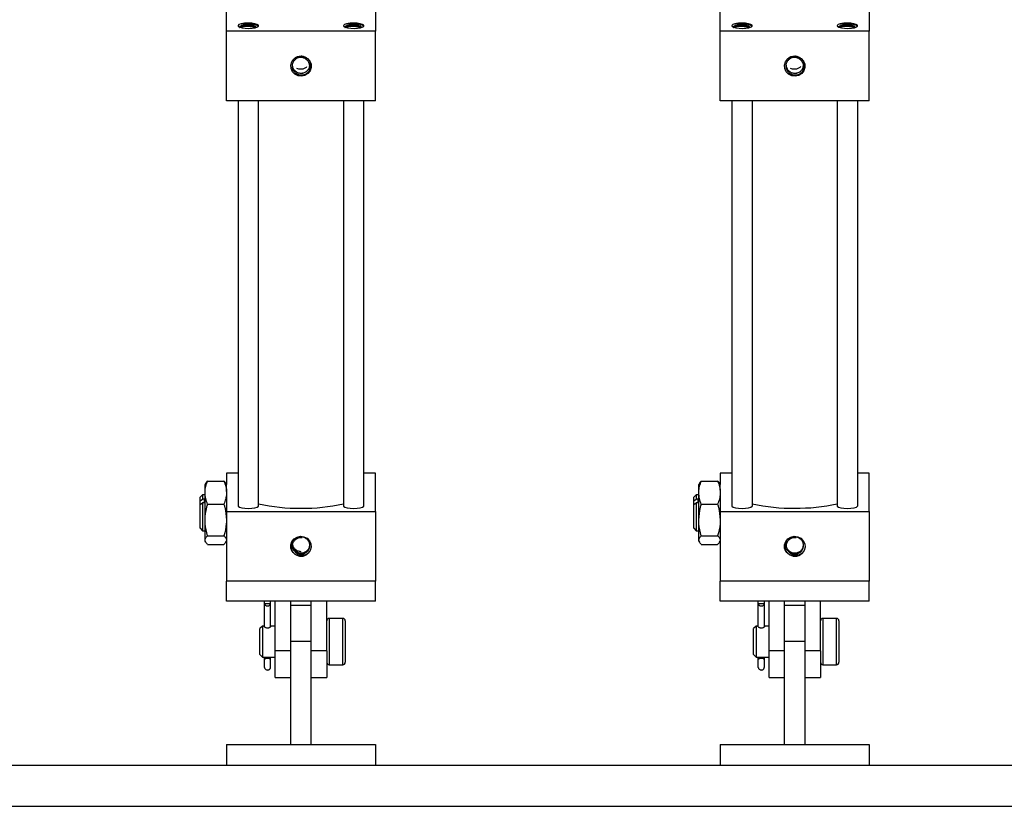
# Model space of a CAD drawing. Header units: inches. Extents: x 0.1 to 43.9, y 0.1 to 33.9.
# Tile 6 of 48: x 7.1 to 10.1, y 7.9 to 10.3. Entities that reach past the tile are written whole.
import ezdxf

# ---------------------------------------------------------------- set-up
doc = ezdxf.new("R2010")
doc.units = ezdxf.units.IN
doc.header["$MEASUREMENT"] = 0

msp = doc.modelspace()

# ---------------------------------------------------------------- linework, layer by layer
at = {"color": 7, "linetype": 'Continuous', "lineweight": 25}
for p, q in [((7.736, 10.2171), (7.736, 10.3333)), ((8.1891, 10.3333), (8.1891, 10.2171)), ((9.236, 10.2171), (9.236, 10.3333)), ((9.6891, 10.3333), (9.6891, 10.2171)), ((7.736, 10.0057), (7.736, 10.2171)), ((8.1891, 10.2171), (7.736, 10.2171)), ((8.1891, 10.0057), (8.1891, 10.2171)), ((9.236, 10.0057), (9.236, 10.2171)), ((9.6891, 10.2171), (9.236, 10.2171)), ((9.6891, 10.0057), (9.6891, 10.2171)), ((8.1891, 10.0057), (7.736, 10.0057)), ((7.7712, 10.0057), (7.7712, 8.7768)), ((7.8337, 8.7768), (7.8337, 10.0057)), ((8.0914, 10.0057), (8.0914, 8.7768)), ((8.1539, 8.7768), (8.1539, 10.0057)), ((9.6891, 10.0057), (9.236, 10.0057)), ((9.2712, 10.0057), (9.2712, 8.7768)), ((9.3337, 8.7768), (9.3337, 10.0057)), ((9.5914, 10.0057), (9.5914, 8.7768)), ((9.6539, 8.7768), (9.6539, 10.0057)), ((7.736, 8.8759), (7.736, 8.8419)), ((7.7712, 8.8759), (7.736, 8.8759)), ((8.1891, 8.8759), (8.1539, 8.8759)), ((8.1891, 8.7597), (8.1891, 8.8759)), ((9.236, 8.8759), (9.236, 8.8419)), ((9.2712, 8.8759), (9.236, 8.8759)), ((9.6891, 8.8759), (9.6539, 8.8759)), ((9.6891, 8.7597), (9.6891, 8.8759)), ((7.6728, 8.845), (7.671, 8.8419)), ((7.671, 8.8168), (7.671, 8.8419)), ((7.6787, 8.8519), (7.7283, 8.8519)), ((7.736, 8.8419), (7.7342, 8.8451)), ((7.736, 8.8285), (7.736, 8.8419)), ((7.736, 8.8285), (7.736, 8.7597)), ((9.1728, 8.845), (9.171, 8.8419)), ((9.171, 8.8168), (9.171, 8.8419)), ((9.1787, 8.8519), (9.2283, 8.8519)), ((9.236, 8.8419), (9.2342, 8.8451)), ((9.236, 8.8285), (9.236, 8.8419)), ((9.236, 8.8285), (9.236, 8.7597)), ((7.6635, 8.8106), (7.656, 8.8031)), ((7.656, 8.7921), (7.656, 8.8031)), ((7.656, 8.7921), (7.6635, 8.797)), ((7.671, 8.8106), (7.6635, 8.8106)), ((7.6635, 8.8106), (7.6635, 8.797)), ((7.6685, 8.797), (7.6635, 8.797)), ((7.6685, 8.797), (7.6685, 8.7857)), ((7.671, 8.7338), (7.671, 8.8168)), ((9.1635, 8.8106), (9.156, 8.8031)), ((9.156, 8.7921), (9.156, 8.8031)), ((9.156, 8.7921), (9.1635, 8.797)), ((9.171, 8.8106), (9.1635, 8.8106)), ((9.1635, 8.8106), (9.1635, 8.797)), ((9.1685, 8.797), (9.1635, 8.797)), ((9.1685, 8.797), (9.1685, 8.7857)), ((9.171, 8.7338), (9.171, 8.8168)), ((7.656, 8.7807), (7.656, 8.7921)), ((7.656, 8.7807), (7.6635, 8.7857)), ((7.656, 8.7086), (7.656, 8.7807)), ((7.6685, 8.7857), (7.6635, 8.7857)), ((7.6635, 8.7857), (7.6635, 8.7011)), ((7.6787, 8.7818), (7.7283, 8.7818)), ((9.156, 8.7807), (9.156, 8.7921)), ((9.156, 8.7807), (9.1635, 8.7857)), ((9.156, 8.7086), (9.156, 8.7807)), ((9.1685, 8.7857), (9.1635, 8.7857)), ((9.1635, 8.7857), (9.1635, 8.7011)), ((9.1787, 8.7818), (9.2283, 8.7818)), ((7.736, 8.7597), (7.736, 8.5483)), ((7.736, 8.7597), (8.1891, 8.7597)), ((8.1891, 8.7597), (8.1891, 8.5483)), ((9.236, 8.7597), (9.236, 8.5483)), ((9.236, 8.7597), (9.6891, 8.7597)), ((9.6891, 8.7597), (9.6891, 8.5483)), ((7.656, 8.7086), (7.6635, 8.7011)), ((7.671, 8.6729), (7.671, 8.7338)), ((9.156, 8.7086), (9.1635, 8.7011)), ((9.171, 8.6729), (9.171, 8.7338)), ((7.6635, 8.7011), (7.671, 8.7011)), ((7.6787, 8.6858), (7.7283, 8.6858)), ((9.1635, 8.7011), (9.171, 8.7011)), ((9.1787, 8.6858), (9.2283, 8.6858)), ((7.671, 8.6699), (7.671, 8.6729)), ((7.671, 8.6699), (7.6728, 8.6667)), ((7.6787, 8.6599), (7.7283, 8.6599)), ((7.7342, 8.6667), (7.736, 8.6699)), ((9.171, 8.6699), (9.171, 8.6729)), ((9.171, 8.6699), (9.1728, 8.6667)), ((9.1787, 8.6599), (9.2283, 8.6599)), ((9.2342, 8.6667), (9.236, 8.6699)), ((7.736, 8.4879), (7.736, 8.5483)), ((8.1891, 8.5483), (7.736, 8.5483)), ((8.1891, 8.4879), (8.1891, 8.5483)), ((9.6891, 8.5483), (9.236, 8.5483)), ((9.236, 8.4879), (9.236, 8.5483)), ((9.6891, 8.4879), (9.6891, 8.5483)), ((8.1891, 8.4879), (7.736, 8.4879)), ((7.8517, 8.4789), (7.8517, 8.4879)), ((7.8703, 8.4789), (7.8517, 8.4789)), ((7.8517, 8.4097), (7.8517, 8.4789)), ((7.8703, 8.4789), (7.8703, 8.4879)), ((7.8703, 8.4097), (7.8703, 8.4789)), ((7.8844, 8.3367), (7.8844, 8.4879)), ((7.9313, 8.3505), (7.9313, 8.4879)), ((7.9938, 8.4741), (7.9313, 8.4741)), ((7.9938, 8.3505), (7.9938, 8.4879)), ((8.0407, 8.3367), (8.0407, 8.4879)), ((9.6891, 8.4879), (9.236, 8.4879)), ((9.3517, 8.4789), (9.3517, 8.4879)), ((9.3517, 8.4097), (9.3517, 8.4789)), ((9.3703, 8.4789), (9.3517, 8.4789)), ((9.3703, 8.4789), (9.3703, 8.4879)), ((9.3703, 8.4097), (9.3703, 8.4789)), ((9.3844, 8.3367), (9.3844, 8.4879)), ((9.4313, 8.3505), (9.4313, 8.4879)), ((9.4938, 8.4741), (9.4313, 8.4741)), ((9.4938, 8.3505), (9.4938, 8.4879)), ((9.5407, 8.3367), (9.5407, 8.4879)), ((7.8451, 8.4116), (7.8376, 8.4041)), ((7.8517, 8.4116), (7.8451, 8.4116)), ((7.8451, 8.4116), (7.8451, 8.3527)), ((7.8517, 8.4097), (7.8516, 8.4101)), ((7.8844, 8.4116), (7.8703, 8.4116)), ((7.8703, 8.4101), (7.8703, 8.4097)), ((8.0894, 8.4351), (8.0482, 8.4351)), ((8.0969, 8.4276), (8.0969, 8.3019)), ((9.3451, 8.4116), (9.3376, 8.4041)), ((9.3517, 8.4116), (9.3451, 8.4116)), ((9.3451, 8.4116), (9.3451, 8.3527)), ((9.3517, 8.4097), (9.3516, 8.4101)), ((9.3844, 8.4116), (9.3703, 8.4116)), ((9.3703, 8.4101), (9.3703, 8.4097)), ((9.5894, 8.4351), (9.5482, 8.4351)), ((9.5969, 8.4276), (9.5969, 8.3019)), ((7.8376, 8.3547), (7.8376, 8.4041)), ((9.3376, 8.3547), (9.3376, 8.4041)), ((7.8376, 8.3254), (7.8376, 8.3547)), ((7.8451, 8.3527), (7.8451, 8.3179)), ((7.9938, 8.3648), (7.9313, 8.3648)), ((7.9313, 8.0523), (7.9313, 8.3505)), ((7.9938, 8.0523), (7.9938, 8.3505)), ((9.3376, 8.3254), (9.3376, 8.3547)), ((9.3451, 8.3527), (9.3451, 8.3179)), ((9.4938, 8.3648), (9.4313, 8.3648)), ((9.4313, 8.0523), (9.4313, 8.3505)), ((9.4938, 8.0523), (9.4938, 8.3505)), ((7.8376, 8.3254), (7.8451, 8.3179)), ((7.8451, 8.3179), (7.8844, 8.3179)), ((7.8517, 8.3104), (7.8517, 8.3179)), ((7.8703, 8.3104), (7.8703, 8.3179)), ((7.9313, 8.3367), (7.8844, 8.3367)), ((7.8844, 8.2554), (7.8844, 8.3367)), ((8.0407, 8.3367), (7.9938, 8.3367)), ((8.0407, 8.3367), (8.0407, 8.2554)), ((9.3376, 8.3254), (9.3451, 8.3179)), ((9.3451, 8.3179), (9.3844, 8.3179)), ((9.3517, 8.3104), (9.3517, 8.3179)), ((9.3703, 8.3104), (9.3703, 8.3179)), ((9.4313, 8.3367), (9.3844, 8.3367)), ((9.3844, 8.2554), (9.3844, 8.3367)), ((9.5407, 8.3367), (9.4938, 8.3367)), ((9.5407, 8.3367), (9.5407, 8.2554)), ((8.0482, 8.2944), (8.0894, 8.2944)), ((9.5482, 8.2944), (9.5894, 8.2944)), ((7.8844, 8.2554), (7.9313, 8.2554)), ((7.9938, 8.2554), (8.0407, 8.2554)), ((9.3844, 8.2554), (9.4313, 8.2554)), ((9.4938, 8.2554), (9.5407, 8.2554)), ((7.736, 8.0523), (7.736, 7.9898)), ((7.736, 8.0523), (8.1891, 8.0523)), ((8.1891, 8.0523), (8.1891, 7.9898)), ((9.236, 8.0523), (9.236, 7.9898)), ((9.236, 8.0523), (9.6891, 8.0523)), ((9.6891, 8.0523), (9.6891, 7.9898)), ((5.7124, 7.9898), (11.7124, 7.9898)), ((5.7124, 7.8648), (11.7124, 7.8648))]:
    msp.add_line(p, q, dxfattribs=at)
at = {"color": 8, "linetype": 'Continuous', "lineweight": 25}
for p, q in [((8.0482, 8.4351), (8.0482, 8.3467)), ((8.0894, 8.2944), (8.0894, 8.4351)), ((9.5482, 8.4351), (9.5482, 8.3467)), ((9.5894, 8.2944), (9.5894, 8.4351)), ((8.0482, 8.3467), (8.0482, 8.2944)), ((9.5482, 8.3467), (9.5482, 8.2944))]:
    msp.add_line(p, q, dxfattribs=at)
at = {"color": 7, "linetype": 'Continuous', "lineweight": 25, "flags": 128}
for points in [[(7.7803, 10.2398), (7.7742, 10.2376), (7.7713, 10.2349), (7.7721, 10.2322), (7.7765, 10.2297), (7.7838, 10.2277), (7.7934, 10.2265), (7.804, 10.2261), (7.8144, 10.2267), (7.8234, 10.2282), (7.83, 10.2304), (7.8334, 10.233), (7.8331, 10.2357), (7.8292, 10.2383), (7.8223, 10.2403), (7.813, 10.2417), (7.8024, 10.2422)], [(8.1006, 10.2398), (8.0944, 10.2376), (8.0916, 10.2349), (8.0924, 10.2322), (8.0967, 10.2297), (8.1041, 10.2277), (8.1136, 10.2265), (8.1242, 10.2261), (8.1347, 10.2267), (8.1437, 10.2282), (8.1503, 10.2304), (8.1536, 10.233), (8.1533, 10.2357), (8.1495, 10.2383), (8.1425, 10.2403), (8.1332, 10.2417), (8.1227, 10.2422)], [(9.2803, 10.2398), (9.2742, 10.2376), (9.2713, 10.2349), (9.2721, 10.2322), (9.2765, 10.2297), (9.2838, 10.2277), (9.2934, 10.2265), (9.304, 10.2261), (9.3144, 10.2267), (9.3234, 10.2282), (9.33, 10.2304), (9.3334, 10.233), (9.3331, 10.2357), (9.3292, 10.2383), (9.3223, 10.2403), (9.313, 10.2417), (9.3024, 10.2422)], [(9.6006, 10.2398), (9.5944, 10.2376), (9.5916, 10.2349), (9.5924, 10.2322), (9.5967, 10.2297), (9.6041, 10.2277), (9.6136, 10.2265), (9.6242, 10.2261), (9.6347, 10.2267), (9.6437, 10.2282), (9.6503, 10.2304), (9.6536, 10.233), (9.6533, 10.2357), (9.6495, 10.2383), (9.6425, 10.2403), (9.6332, 10.2417), (9.6227, 10.2422)], [(7.9626, 10.1416), (7.9731, 10.1398), (7.9824, 10.1347), (7.9894, 10.1269), (7.9932, 10.1173), (7.9935, 10.107), (7.9901, 10.0972), (7.9836, 10.089), (7.9745, 10.0835), (7.9641, 10.0812), (7.9535, 10.0825), (7.944, 10.0871), (7.9366, 10.0946), (7.9323, 10.1041), (7.9315, 10.1144), (7.9343, 10.1243), (7.9405, 10.1328)], [(9.4626, 10.1416), (9.4731, 10.1398), (9.4824, 10.1347), (9.4894, 10.1269), (9.4932, 10.1173), (9.4935, 10.107), (9.4901, 10.0972), (9.4836, 10.089), (9.4745, 10.0835), (9.4641, 10.0812), (9.4535, 10.0825), (9.444, 10.0871), (9.4366, 10.0946), (9.4323, 10.1041), (9.4315, 10.1144), (9.4343, 10.1243), (9.4405, 10.1328)], [(7.7712, 8.7768), (7.7717, 8.7754), (7.7754, 8.7728), (7.7824, 8.7706), (7.7918, 8.7692), (7.8024, 8.7688)], [(7.8024, 8.7688), (7.8131, 8.7692), (7.8225, 8.7706), (7.8295, 8.7728), (7.8332, 8.7754), (7.8337, 8.7768)], [(8.0914, 8.7768), (8.0919, 8.7754), (8.0956, 8.7728), (8.1026, 8.7706), (8.112, 8.7692), (8.1227, 8.7688)], [(8.1227, 8.7688), (8.1334, 8.7692), (8.1428, 8.7706), (8.1498, 8.7728), (8.1535, 8.7754), (8.1539, 8.7768)], [(9.2712, 8.7768), (9.2717, 8.7754), (9.2754, 8.7728), (9.2824, 8.7706), (9.2918, 8.7692), (9.3024, 8.7688)], [(9.3024, 8.7688), (9.3131, 8.7692), (9.3225, 8.7706), (9.3295, 8.7728), (9.3332, 8.7754), (9.3337, 8.7768)], [(9.5914, 8.7768), (9.5919, 8.7754), (9.5956, 8.7728), (9.6026, 8.7706), (9.612, 8.7692), (9.6227, 8.7688)], [(9.6227, 8.7688), (9.6334, 8.7692), (9.6428, 8.7706), (9.6498, 8.7728), (9.6535, 8.7754), (9.6539, 8.7768)], [(7.9626, 8.6238), (7.952, 8.6256), (7.9427, 8.6307), (7.9358, 8.6385), (7.9319, 8.6481), (7.9317, 8.6584), (7.935, 8.6682), (7.9416, 8.6764), (7.9506, 8.6819), (7.961, 8.6842), (7.9716, 8.6829), (7.9812, 8.6783), (7.9886, 8.6708), (7.9929, 8.6613), (7.9937, 8.651), (7.9908, 8.6411), (7.9847, 8.6327)], [(9.4626, 8.6238), (9.452, 8.6256), (9.4427, 8.6307), (9.4358, 8.6385), (9.4319, 8.6481), (9.4317, 8.6584), (9.435, 8.6682), (9.4416, 8.6764), (9.4506, 8.6819), (9.461, 8.6842), (9.4716, 8.6829), (9.4812, 8.6783), (9.4886, 8.6708), (9.4929, 8.6613), (9.4937, 8.651), (9.4908, 8.6411), (9.4847, 8.6327)], [(7.8517, 8.4789), (7.8527, 8.4767), (7.8548, 8.4748), (7.8577, 8.4736), (7.861, 8.4732), (7.8643, 8.4736), (7.8672, 8.4748), (7.8693, 8.4767), (7.8703, 8.4789)], [(9.3517, 8.4789), (9.3527, 8.4767), (9.3548, 8.4748), (9.3577, 8.4736), (9.361, 8.4732), (9.3643, 8.4736), (9.3672, 8.4748), (9.3693, 8.4767), (9.3703, 8.4789)]]:
    msp.add_lwpolyline(points, dxfattribs=at)
at = {"color": 7, "linetype": 'Continuous', "lineweight": 25}
for centre, radius, start, end in [((7.8012, 10.1488), 0.0934, 89.2294, 102.8975), ((8.1214, 10.1488), 0.0934, 89.2294, 102.8975), ((9.3012, 10.1488), 0.0934, 89.2293, 102.8975), ((9.6214, 10.1488), 0.0934, 89.2293, 102.8975), ((7.9625, 10.1098), 0.0318, 89.8391, 133.7997), ((9.4625, 10.1098), 0.0318, 89.8388, 133.7997), ((7.9547, 9.3307), 0.5611, 257.5405, 270.7995), ((7.9704, 9.3307), 0.5611, 269.2005, 282.4594), ((9.4547, 9.3307), 0.5611, 257.5406, 270.7995), ((9.4704, 9.3307), 0.561, 269.2004, 282.4595), ((7.9627, 8.6556), 0.0318, 269.8389, 313.7996), ((9.4627, 8.6556), 0.0318, 269.839, 313.8), ((8.0482, 8.4276), 0.0075, 90, 180), ((8.0894, 8.4276), 0.0075, 0, 90), ((9.5482, 8.4276), 0.0075, 90, 180), ((9.5894, 8.4276), 0.0075, 0, 90), ((7.861, 8.2991), 0.0146, 50.5079, 129.4921), ((8.0482, 8.3019), 0.0075, 180, 270), ((8.0894, 8.3019), 0.0075, 270, 0), ((9.361, 8.2991), 0.0146, 50.5074, 129.4926), ((9.5482, 8.3019), 0.0075, 180, 270), ((9.5894, 8.3019), 0.0075, 270, 0)]:
    msp.add_arc(centre, radius, start, end, dxfattribs=at)
at = {"color": 8, "linetype": 'Continuous', "lineweight": 25}
for centre in [(7.861, 8.3449), (9.361, 8.3449)]:
    msp.add_arc(centre, 0.028, 255.391, 284.609, dxfattribs=at)
at = {"color": 7, "linetype": 'Continuous', "lineweight": 25}
for points, knots in [([(7.8064, 10.235), (7.8041, 10.2351), (7.7988, 10.2355), (7.7907, 10.2352), (7.7834, 10.2342), (7.778, 10.2327), (7.7754, 10.2308), (7.7749, 10.2292), (7.7762, 10.2285), (7.7764, 10.2284)], [0, 0, 0, 0, 0.137024, 0.300566, 0.466757, 0.632902, 0.803628, 0.974287, 1, 1, 1, 1]), ([(7.7758, 10.2298), (7.7772, 10.2303), (7.7806, 10.2315), (7.7903, 10.2326), (7.8025, 10.2327), (7.8145, 10.2314), (7.8226, 10.23), (7.825, 10.2288), (7.8252, 10.2287)], [0, 0, 0, 0, 0.14085, 0.350477, 0.5601, 0.769726, 0.979351, 1, 1, 1, 1]), ([(7.776, 10.231), (7.7773, 10.2314), (7.7807, 10.2326), (7.7903, 10.2336), (7.8025, 10.2338), (7.8145, 10.2325), (7.8231, 10.2309), (7.8258, 10.2295), (7.8264, 10.2293)], [0, 0, 0, 0, 0.129541, 0.3333588, 0.5371736, 0.7409904, 0.9448079, 1, 1, 1, 1]), ([(7.7803, 10.2398), (7.7836, 10.2403), (7.79, 10.2412), (7.8025, 10.2413), (7.8148, 10.2401), (7.8249, 10.2378), (7.8311, 10.2353), (7.8319, 10.2337), (7.8322, 10.2332)], [0, 0, 0, 0, 0.186719, 0.373436, 0.560155, 0.746874, 0.933597, 1, 1, 1, 1]), ([(7.7803, 10.2398), (7.7832, 10.2399), (7.7888, 10.2402), (7.799, 10.2395), (7.8089, 10.238), (7.8176, 10.2355), (7.8212, 10.2334), (7.823, 10.2324)], [0, 0, 0, 0, 0.2046355, 0.4092676, 0.6141459, 0.8071252, 1, 1, 1, 1]), ([(7.8309, 10.2305), (7.831, 10.2306), (7.8325, 10.2315), (7.8326, 10.2335), (7.8307, 10.2363), (7.8252, 10.2389), (7.8172, 10.2408), (7.8091, 10.2419), (7.8041, 10.2421), (7.8024, 10.2422)], [0, 0, 0, 0, 0.007636, 0.185222, 0.363704, 0.54556, 0.727312, 0.912911, 1, 1, 1, 1]), ([(7.8064, 10.235), (7.8091, 10.2347), (7.8143, 10.234), (7.8211, 10.2322), (7.8256, 10.2305), (7.8262, 10.2292), (7.8263, 10.229)], [0, 0, 0, 0, 0.288254, 0.5729, 0.930641, 1, 1, 1, 1]), ([(7.823, 10.2324), (7.8226, 10.2325), (7.8213, 10.233), (7.8187, 10.2336), (7.8151, 10.2342), (7.811, 10.2347), (7.808, 10.2349), (7.8064, 10.235)], [0, 0, 0, 0, 0.1119028, 0.3236072, 0.5353028, 0.7637664, 1, 1, 1, 1]), ([(7.823, 10.2324), (7.8245, 10.2316), (7.8267, 10.2305), (7.8271, 10.2293), (7.8273, 10.2289)], [0, 0, 0, 0, 0.672172, 1, 1, 1, 1]), ([(8.1267, 10.235), (8.1243, 10.2351), (8.1191, 10.2355), (8.111, 10.2352), (8.1037, 10.2342), (8.0982, 10.2327), (8.0956, 10.2308), (8.0952, 10.2292), (8.0964, 10.2285), (8.0966, 10.2284)], [0, 0, 0, 0, 0.137024, 0.300566, 0.466757, 0.632902, 0.803628, 0.974287, 1, 1, 1, 1]), ([(8.096, 10.2298), (8.0974, 10.2303), (8.1008, 10.2315), (8.1105, 10.2326), (8.1227, 10.2327), (8.1347, 10.2314), (8.1428, 10.23), (8.1452, 10.2288), (8.1455, 10.2287)], [0, 0, 0, 0, 0.14085, 0.350477, 0.5601, 0.769726, 0.979351, 1, 1, 1, 1]), ([(8.0963, 10.231), (8.0976, 10.2314), (8.101, 10.2326), (8.1105, 10.2336), (8.1227, 10.2338), (8.1348, 10.2325), (8.1433, 10.2309), (8.146, 10.2295), (8.1466, 10.2293)], [0, 0, 0, 0, 0.129541, 0.3333588, 0.5371736, 0.7409904, 0.9448079, 1, 1, 1, 1]), ([(8.1006, 10.2398), (8.1038, 10.2403), (8.1103, 10.2412), (8.1227, 10.2413), (8.135, 10.2401), (8.1452, 10.2378), (8.1514, 10.2353), (8.1522, 10.2337), (8.1524, 10.2332)], [0, 0, 0, 0, 0.186719, 0.373436, 0.560155, 0.746874, 0.933597, 1, 1, 1, 1]), ([(8.1006, 10.2398), (8.1034, 10.2399), (8.1091, 10.2402), (8.1193, 10.2395), (8.1291, 10.238), (8.1378, 10.2355), (8.1415, 10.2334), (8.1433, 10.2324)], [0, 0, 0, 0, 0.2046355, 0.4092676, 0.6141459, 0.8071252, 1, 1, 1, 1]), ([(8.1512, 10.2305), (8.1512, 10.2306), (8.1528, 10.2315), (8.1528, 10.2335), (8.1509, 10.2363), (8.1455, 10.2389), (8.1375, 10.2408), (8.1294, 10.2419), (8.1243, 10.2421), (8.1227, 10.2422)], [0, 0, 0, 0, 0.007636, 0.185222, 0.363704, 0.54556, 0.727312, 0.912911, 1, 1, 1, 1]), ([(8.1267, 10.235), (8.1293, 10.2347), (8.1345, 10.234), (8.1414, 10.2322), (8.1458, 10.2305), (8.1465, 10.2292), (8.1466, 10.229)], [0, 0, 0, 0, 0.288254, 0.5729, 0.930641, 1, 1, 1, 1]), ([(8.1433, 10.2324), (8.1428, 10.2325), (8.1415, 10.233), (8.139, 10.2336), (8.1354, 10.2342), (8.1313, 10.2347), (8.1282, 10.2349), (8.1267, 10.235)], [0, 0, 0, 0, 0.1119028, 0.3236072, 0.5353028, 0.7637664, 1, 1, 1, 1]), ([(8.1433, 10.2324), (8.1448, 10.2316), (8.147, 10.2305), (8.1474, 10.2293), (8.1475, 10.2289)], [0, 0, 0, 0, 0.669472, 1, 1, 1, 1]), ([(9.3064, 10.235), (9.3041, 10.2351), (9.2988, 10.2355), (9.2907, 10.2352), (9.2834, 10.2342), (9.278, 10.2327), (9.2754, 10.2308), (9.2749, 10.2292), (9.2762, 10.2285), (9.2764, 10.2284)], [0, 0, 0, 0, 0.137021, 0.300564, 0.466757, 0.632904, 0.803627, 0.974287, 1, 1, 1, 1]), ([(9.276, 10.231), (9.2773, 10.2314), (9.2807, 10.2326), (9.2903, 10.2336), (9.3025, 10.2338), (9.3145, 10.2325), (9.3231, 10.2309), (9.3258, 10.2295), (9.3264, 10.2293)], [0, 0, 0, 0, 0.1295401, 0.3333564, 0.5371766, 0.7409916, 0.9448078, 1, 1, 1, 1]), ([(9.2764, 10.23), (9.2776, 10.2304), (9.2809, 10.2316), (9.2903, 10.2326), (9.3025, 10.2327), (9.3145, 10.2314), (9.3226, 10.23), (9.325, 10.2288), (9.3252, 10.2287)], [0, 0, 0, 0, 0.124276, 0.337945, 0.551618, 0.765286, 0.978952, 1, 1, 1, 1]), ([(9.2803, 10.2398), (9.2836, 10.2403), (9.29, 10.2412), (9.3025, 10.2413), (9.3148, 10.2401), (9.3249, 10.2378), (9.3311, 10.2353), (9.3319, 10.2337), (9.3322, 10.2332)], [0, 0, 0, 0, 0.186717, 0.373439, 0.560155, 0.746873, 0.933596, 1, 1, 1, 1]), ([(9.2803, 10.2398), (9.2832, 10.2399), (9.2888, 10.2402), (9.299, 10.2395), (9.3089, 10.238), (9.3176, 10.2355), (9.3212, 10.2334), (9.323, 10.2324)], [0, 0, 0, 0, 0.204639, 0.409268, 0.614144, 0.807127, 1, 1, 1, 1]), ([(9.3309, 10.2305), (9.331, 10.2306), (9.3325, 10.2315), (9.3326, 10.2335), (9.3307, 10.2363), (9.3252, 10.2389), (9.3172, 10.2408), (9.3091, 10.2419), (9.3041, 10.2421), (9.3024, 10.2422)], [0, 0, 0, 0, 0.007636, 0.185222, 0.363705, 0.545561, 0.727314, 0.912914, 1, 1, 1, 1]), ([(9.3064, 10.235), (9.3091, 10.2347), (9.3143, 10.234), (9.3211, 10.2322), (9.3256, 10.2305), (9.3262, 10.2292), (9.3263, 10.229)], [0, 0, 0, 0, 0.288254, 0.572905, 0.930642, 1, 1, 1, 1]), ([(9.323, 10.2324), (9.3226, 10.2325), (9.3213, 10.233), (9.3187, 10.2336), (9.3151, 10.2342), (9.311, 10.2347), (9.308, 10.2349), (9.3064, 10.235)], [0, 0, 0, 0, 0.111894, 0.32361, 0.535301, 0.763772, 1, 1, 1, 1]), ([(9.323, 10.2324), (9.3245, 10.2316), (9.3267, 10.2305), (9.3271, 10.2293), (9.3273, 10.2289)], [0, 0, 0, 0, 0.669473, 1, 1, 1, 1]), ([(9.6267, 10.235), (9.6243, 10.2351), (9.6191, 10.2355), (9.611, 10.2352), (9.6037, 10.2342), (9.5982, 10.2327), (9.5956, 10.2308), (9.5952, 10.2292), (9.5964, 10.2285), (9.5966, 10.2284)], [0, 0, 0, 0, 0.137021, 0.300564, 0.466757, 0.632904, 0.803627, 0.974287, 1, 1, 1, 1]), ([(9.596, 10.2298), (9.5974, 10.2303), (9.6008, 10.2315), (9.6105, 10.2326), (9.6227, 10.2327), (9.6347, 10.2314), (9.6428, 10.23), (9.6452, 10.2288), (9.6455, 10.2287)], [0, 0, 0, 0, 0.1408491, 0.3504741, 0.5601032, 0.7697278, 0.9793508, 1, 1, 1, 1]), ([(9.5963, 10.231), (9.5976, 10.2314), (9.601, 10.2326), (9.6105, 10.2336), (9.6227, 10.2338), (9.6348, 10.2325), (9.6433, 10.2309), (9.646, 10.2295), (9.6466, 10.2293)], [0, 0, 0, 0, 0.1295401, 0.3333564, 0.5371766, 0.7409916, 0.9448078, 1, 1, 1, 1]), ([(9.6006, 10.2398), (9.6038, 10.2403), (9.6103, 10.2412), (9.6227, 10.2413), (9.635, 10.2401), (9.6452, 10.2378), (9.6514, 10.2353), (9.6522, 10.2337), (9.6524, 10.2332)], [0, 0, 0, 0, 0.186717, 0.373439, 0.560155, 0.746873, 0.933596, 1, 1, 1, 1]), ([(9.6006, 10.2398), (9.6034, 10.2399), (9.6091, 10.2402), (9.6193, 10.2395), (9.6291, 10.238), (9.6378, 10.2355), (9.6415, 10.2334), (9.6433, 10.2324)], [0, 0, 0, 0, 0.204639, 0.409268, 0.614144, 0.807127, 1, 1, 1, 1]), ([(9.6512, 10.2305), (9.6512, 10.2306), (9.6528, 10.2315), (9.6528, 10.2335), (9.6509, 10.2363), (9.6455, 10.2389), (9.6375, 10.2408), (9.6294, 10.2419), (9.6243, 10.2421), (9.6227, 10.2422)], [0, 0, 0, 0, 0.007636, 0.185222, 0.363705, 0.545561, 0.727314, 0.912914, 1, 1, 1, 1]), ([(9.6267, 10.235), (9.6293, 10.2347), (9.6345, 10.234), (9.6414, 10.2322), (9.6458, 10.2305), (9.6465, 10.2292), (9.6466, 10.229)], [0, 0, 0, 0, 0.288254, 0.572905, 0.930642, 1, 1, 1, 1]), ([(9.6433, 10.2324), (9.6428, 10.2325), (9.6415, 10.233), (9.639, 10.2336), (9.6354, 10.2342), (9.6313, 10.2347), (9.6282, 10.2349), (9.6267, 10.235)], [0, 0, 0, 0, 0.111894, 0.32361, 0.535301, 0.763772, 1, 1, 1, 1]), ([(9.6433, 10.2324), (9.6448, 10.2316), (9.647, 10.2305), (9.6474, 10.2293), (9.6475, 10.2289)], [0, 0, 0, 0, 0.669473, 1, 1, 1, 1]), ([(7.9666, 10.1372), (7.9642, 10.1374), (7.9589, 10.1379), (7.9509, 10.1357), (7.9435, 10.1309), (7.9381, 10.1239), (7.9353, 10.1155), (7.9355, 10.1066), (7.9387, 10.0981), (7.9447, 10.0911), (7.9527, 10.0862), (7.9621, 10.0842), (7.9717, 10.0852), (7.9804, 10.0892), (7.9874, 10.0959), (7.9918, 10.1045), (7.9929, 10.1141), (7.9907, 10.1236), (7.9854, 10.132), (7.9773, 10.1383), (7.9692, 10.1412), (7.9642, 10.1415), (7.9626, 10.1416)], [0, 0, 0, 0, 0.039495, 0.086632, 0.134535, 0.182422, 0.23163, 0.28082, 0.330864, 0.381372, 0.432241, 0.484059, 0.535842, 0.588893, 0.642003, 0.695871, 0.750296, 0.804996, 0.860727, 0.91643, 0.97331, 1, 1, 1, 1]), ([(9.4666, 10.1372), (9.4642, 10.1374), (9.4589, 10.1379), (9.4509, 10.1357), (9.4435, 10.1309), (9.4381, 10.1239), (9.4353, 10.1155), (9.4355, 10.1066), (9.4387, 10.0981), (9.4447, 10.0911), (9.4527, 10.0862), (9.4621, 10.0842), (9.4717, 10.0852), (9.4804, 10.0892), (9.4874, 10.0959), (9.4918, 10.1045), (9.4929, 10.1141), (9.4907, 10.1236), (9.4854, 10.132), (9.4773, 10.1383), (9.4692, 10.1412), (9.4642, 10.1415), (9.4626, 10.1416)], [0, 0, 0, 0, 0.039494, 0.086631, 0.134535, 0.182422, 0.23163, 0.28082, 0.330864, 0.381372, 0.432241, 0.484059, 0.535842, 0.588893, 0.642003, 0.695871, 0.750296, 0.804996, 0.860727, 0.916431, 0.973311, 1, 1, 1, 1]), ([(7.9832, 10.1273), (7.9845, 10.1251), (7.9873, 10.1208), (7.9885, 10.1124), (7.9867, 10.1036), (7.981, 10.0955), (7.9726, 10.0902), (7.9626, 10.0884), (7.9526, 10.0905), (7.944, 10.0961), (7.9387, 10.1044), (7.9365, 10.1111), (7.9371, 10.1143), (7.9371, 10.1143)], [0, 0, 0, 0, 0.08386, 0.16668, 0.270757, 0.374841, 0.478919, 0.583001, 0.687082, 0.791161, 0.895244, 0.999324, 1, 1, 1, 1]), ([(7.988, 10.1135), (7.988, 10.1134), (7.9887, 10.1103), (7.9864, 10.1038), (7.9811, 10.0958), (7.9725, 10.0905), (7.9626, 10.0887), (7.9526, 10.0908), (7.944, 10.0964), (7.9387, 10.1047), (7.9365, 10.1114), (7.9371, 10.1145), (7.9371, 10.1145)], [0, 0, 0, 0, 0.000758, 0.125655, 0.25056, 0.375459, 0.500361, 0.625261, 0.750165, 0.875064, 0.999969, 1, 1, 1, 1]), ([(7.9405, 10.1328), (7.9433, 10.1347), (7.9489, 10.1384), (7.9592, 10.1403), (7.969, 10.139), (7.9777, 10.1346), (7.9813, 10.1297), (7.9832, 10.1273)], [0, 0, 0, 0, 0.204636, 0.409268, 0.614149, 0.807125, 1, 1, 1, 1]), ([(7.9832, 10.1273), (7.9827, 10.1279), (7.9814, 10.1295), (7.9788, 10.132), (7.9752, 10.1343), (7.9711, 10.1362), (7.9681, 10.1369), (7.9666, 10.1372)], [0, 0, 0, 0, 0.111902, 0.323599, 0.535313, 0.76376, 1, 1, 1, 1]), ([(9.4832, 10.1273), (9.4845, 10.1251), (9.4873, 10.1208), (9.4885, 10.1124), (9.4867, 10.1036), (9.481, 10.0955), (9.4726, 10.0902), (9.4626, 10.0884), (9.4526, 10.0905), (9.444, 10.0961), (9.4387, 10.1044), (9.4365, 10.1111), (9.4371, 10.1143), (9.4371, 10.1143)], [0, 0, 0, 0, 0.083861, 0.16668, 0.270757, 0.37484, 0.47892, 0.583, 0.687083, 0.79116, 0.895245, 0.999324, 1, 1, 1, 1]), ([(9.488, 10.1135), (9.488, 10.1134), (9.4887, 10.1103), (9.4864, 10.1038), (9.4811, 10.0958), (9.4725, 10.0905), (9.4626, 10.0887), (9.4526, 10.0908), (9.4441, 10.0964), (9.4386, 10.1047), (9.4367, 10.1114), (9.4371, 10.1145), (9.4371, 10.1145)], [0, 0, 0, 0, 0.000758, 0.125655, 0.250559, 0.375459, 0.500359, 0.625262, 0.750163, 0.875064, 0.999969, 1, 1, 1, 1]), ([(9.4405, 10.1328), (9.4433, 10.1347), (9.4489, 10.1384), (9.4592, 10.1403), (9.469, 10.139), (9.4777, 10.1346), (9.4813, 10.1297), (9.4832, 10.1273)], [0, 0, 0, 0, 0.204639, 0.409269, 0.614147, 0.807126, 1, 1, 1, 1]), ([(9.4832, 10.1273), (9.4827, 10.1279), (9.4814, 10.1295), (9.4788, 10.132), (9.4752, 10.1343), (9.4711, 10.1362), (9.4681, 10.1369), (9.4666, 10.1372)], [0, 0, 0, 0, 0.111893, 0.323602, 0.535311, 0.763766, 1, 1, 1, 1]), ([(7.9485, 10.1057), (7.9505, 10.1047), (7.955, 10.1026), (7.9599, 10.1028), (7.9626, 10.1028)], [0, 0, 0, 0, 0.461444, 1, 1, 1, 1]), ([(7.9626, 10.1028), (7.9633, 10.1028), (7.9655, 10.1029), (7.969, 10.1035), (7.9731, 10.1049), (7.9771, 10.107), (7.9794, 10.109), (7.9806, 10.11)], [0, 0, 0, 0, 0.111912, 0.323616, 0.535317, 0.763767, 1, 1, 1, 1]), ([(9.4485, 10.1057), (9.4505, 10.1047), (9.455, 10.1026), (9.4599, 10.1028), (9.4626, 10.1028)], [0, 0, 0, 0, 0.461444, 1, 1, 1, 1]), ([(9.4626, 10.1028), (9.4633, 10.1028), (9.4655, 10.1029), (9.469, 10.1035), (9.4731, 10.1049), (9.4771, 10.107), (9.4794, 10.109), (9.4806, 10.11)], [0, 0, 0, 0, 0.111897, 0.32361, 0.535311, 0.763761, 1, 1, 1, 1]), ([(7.671, 8.8168), (7.671, 8.8177), (7.6711, 8.8239), (7.6728, 8.8358), (7.6767, 8.8465), (7.6787, 8.8519)], [0, 0, 0, 0, 0.070086, 0.530785, 1, 1, 1, 1]), ([(7.6787, 8.8519), (7.6763, 8.8498), (7.6737, 8.8475), (7.673, 8.8451), (7.6729, 8.845)], [0, 0, 0, 0, 0.923887, 1, 1, 1, 1]), ([(7.7283, 8.8519), (7.7305, 8.8462), (7.7348, 8.8347), (7.7356, 8.8228), (7.736, 8.8168)], [0, 0, 0, 0, 0.495458, 1, 1, 1, 1]), ([(7.734, 8.845), (7.7339, 8.8453), (7.7331, 8.8476), (7.7306, 8.8499), (7.7283, 8.8519)], [0, 0, 0, 0, 0.124651, 1, 1, 1, 1]), ([(9.171, 8.8168), (9.171, 8.8177), (9.1711, 8.8239), (9.1728, 8.8358), (9.1767, 8.8465), (9.1787, 8.8519)], [0, 0, 0, 0, 0.070086, 0.530785, 1, 1, 1, 1]), ([(9.1787, 8.8519), (9.1763, 8.8498), (9.1737, 8.8475), (9.173, 8.8451), (9.1729, 8.845)], [0, 0, 0, 0, 0.923887, 1, 1, 1, 1]), ([(9.2283, 8.8519), (9.2305, 8.8462), (9.2348, 8.8347), (9.2356, 8.8228), (9.236, 8.8168)], [0, 0, 0, 0, 0.495458, 1, 1, 1, 1]), ([(9.234, 8.845), (9.2339, 8.8453), (9.2331, 8.8476), (9.2306, 8.8499), (9.2283, 8.8519)], [0, 0, 0, 0, 0.124652, 1, 1, 1, 1]), ([(7.6787, 8.7818), (7.6765, 8.7875), (7.6722, 8.799), (7.6714, 8.8108), (7.671, 8.8168)], [0, 0, 0, 0, 0.49545, 1, 1, 1, 1]), ([(7.736, 8.8168), (7.736, 8.816), (7.7359, 8.8097), (7.7343, 8.7979), (7.7303, 8.7872), (7.7283, 8.7818)], [0, 0, 0, 0, 0.070101, 0.530793, 1, 1, 1, 1]), ([(9.1787, 8.7818), (9.1765, 8.7875), (9.1722, 8.799), (9.1714, 8.8108), (9.171, 8.8168)], [0, 0, 0, 0, 0.49545, 1, 1, 1, 1]), ([(9.236, 8.8168), (9.236, 8.816), (9.2359, 8.8097), (9.2342, 8.7979), (9.2303, 8.7872), (9.2283, 8.7818)], [0, 0, 0, 0, 0.0701014, 0.5307928, 1, 1, 1, 1]), ([(7.671, 8.7338), (7.672, 8.7468), (7.6732, 8.763), (7.6778, 8.7786), (7.6787, 8.7818)], [0, 0, 0, 0, 0.7975025, 1, 1, 1, 1]), ([(7.7283, 8.7818), (7.7292, 8.7786), (7.7338, 8.763), (7.735, 8.7468), (7.736, 8.7338)], [0, 0, 0, 0, 0.202498, 1, 1, 1, 1]), ([(9.171, 8.7338), (9.172, 8.7468), (9.1732, 8.763), (9.1778, 8.7786), (9.1787, 8.7818)], [0, 0, 0, 0, 0.797502, 1, 1, 1, 1]), ([(9.2283, 8.7818), (9.2292, 8.7786), (9.2338, 8.763), (9.235, 8.7468), (9.236, 8.7338)], [0, 0, 0, 0, 0.202497, 1, 1, 1, 1]), ([(7.6787, 8.6858), (7.6755, 8.6981), (7.6714, 8.7139), (7.6711, 8.7302), (7.671, 8.7338)], [0, 0, 0, 0, 0.7748316, 1, 1, 1, 1]), ([(7.736, 8.7338), (7.7359, 8.7302), (7.7356, 8.7139), (7.7315, 8.6981), (7.7283, 8.6858)], [0, 0, 0, 0, 0.225169, 1, 1, 1, 1]), ([(9.1787, 8.6858), (9.1755, 8.6981), (9.1714, 8.7139), (9.1711, 8.7302), (9.171, 8.7338)], [0, 0, 0, 0, 0.774831, 1, 1, 1, 1]), ([(9.236, 8.7338), (9.2359, 8.7302), (9.2356, 8.7139), (9.2315, 8.6981), (9.2283, 8.6858)], [0, 0, 0, 0, 0.225168, 1, 1, 1, 1]), ([(7.671, 8.6729), (7.671, 8.6732), (7.6711, 8.6755), (7.6728, 8.6799), (7.6767, 8.6838), (7.6787, 8.6858)], [0, 0, 0, 0, 0.070091, 0.530787, 1, 1, 1, 1]), ([(7.7283, 8.6858), (7.7305, 8.6837), (7.7348, 8.6795), (7.7356, 8.6751), (7.736, 8.6729)], [0, 0, 0, 0, 0.4954548, 1, 1, 1, 1]), ([(7.9586, 8.6312), (7.961, 8.6309), (7.9662, 8.6303), (7.9743, 8.6324), (7.9816, 8.6371), (7.987, 8.6439), (7.9898, 8.6521), (7.9896, 8.6609), (7.9864, 8.6692), (7.9805, 8.6761), (7.9724, 8.6808), (7.9631, 8.6827), (7.9535, 8.6815), (7.9447, 8.6773), (7.9377, 8.6705), (7.9334, 8.6617), (7.9322, 8.652), (7.9344, 8.6423), (7.9398, 8.6338), (7.9478, 8.6274), (7.9559, 8.6243), (7.961, 8.6239), (7.9626, 8.6238)], [0, 0, 0, 0, 0.039495, 0.086633, 0.134535, 0.182423, 0.23163, 0.280822, 0.330866, 0.381374, 0.432242, 0.484059, 0.535843, 0.588893, 0.642004, 0.695873, 0.750296, 0.804994, 0.860727, 0.916431, 0.973311, 1, 1, 1, 1]), ([(7.942, 8.6411), (7.9406, 8.6433), (7.9379, 8.6479), (7.9366, 8.6564), (7.9384, 8.6655), (7.9441, 8.6739), (7.9525, 8.6793), (7.9607, 8.6815), (7.9652, 8.6805), (7.9665, 8.6802)], [0, 0, 0, 0, 0.134118, 0.266551, 0.433008, 0.599457, 0.765911, 0.932364, 1, 1, 1, 1]), ([(9.171, 8.6729), (9.171, 8.6732), (9.1711, 8.6755), (9.1728, 8.6799), (9.1767, 8.6838), (9.1787, 8.6858)], [0, 0, 0, 0, 0.0700907, 0.5307871, 1, 1, 1, 1]), ([(9.2283, 8.6858), (9.2305, 8.6837), (9.2348, 8.6795), (9.2356, 8.6751), (9.236, 8.6729)], [0, 0, 0, 0, 0.495455, 1, 1, 1, 1]), ([(9.4586, 8.6312), (9.461, 8.6309), (9.4662, 8.6303), (9.4743, 8.6324), (9.4816, 8.6371), (9.487, 8.6439), (9.4898, 8.6521), (9.4896, 8.6609), (9.4864, 8.6692), (9.4805, 8.6761), (9.4724, 8.6808), (9.4631, 8.6827), (9.4535, 8.6815), (9.4447, 8.6773), (9.4377, 8.6705), (9.4334, 8.6617), (9.4322, 8.652), (9.4344, 8.6423), (9.4398, 8.6338), (9.4478, 8.6274), (9.4559, 8.6243), (9.461, 8.6239), (9.4626, 8.6238)], [0, 0, 0, 0, 0.039495, 0.086634, 0.134534, 0.182422, 0.231629, 0.280822, 0.330865, 0.381373, 0.432242, 0.48406, 0.535843, 0.588893, 0.642004, 0.695873, 0.750296, 0.804994, 0.860727, 0.91643, 0.973309, 1, 1, 1, 1]), ([(9.442, 8.6411), (9.4406, 8.6433), (9.4379, 8.6479), (9.4366, 8.6564), (9.4384, 8.6655), (9.4441, 8.6739), (9.4525, 8.6793), (9.4607, 8.6815), (9.4652, 8.6805), (9.4665, 8.6802)], [0, 0, 0, 0, 0.134118, 0.266551, 0.433007, 0.599458, 0.765909, 0.932364, 1, 1, 1, 1]), ([(7.6787, 8.6599), (7.6765, 8.662), (7.6722, 8.6662), (7.6714, 8.6706), (7.671, 8.6729)], [0, 0, 0, 0, 0.495448, 1, 1, 1, 1]), ([(7.736, 8.6729), (7.736, 8.6725), (7.7359, 8.6702), (7.7343, 8.6658), (7.7303, 8.6619), (7.7283, 8.6599)], [0, 0, 0, 0, 0.070083, 0.5307834, 1, 1, 1, 1]), ([(7.9847, 8.6327), (7.9814, 8.6302), (7.975, 8.6254), (7.9625, 8.6233), (7.9503, 8.6258), (7.94, 8.6327), (7.9327, 8.6429), (7.9318, 8.6509), (7.9313, 8.6549)], [0, 0, 0, 0, 0.166666, 0.333334, 0.499999, 0.666667, 0.833331, 1, 1, 1, 1]), ([(7.9586, 8.6312), (7.956, 8.6319), (7.9508, 8.6332), (7.9437, 8.6385), (7.9387, 8.6462), (7.9365, 8.6529), (7.9371, 8.656), (7.9371, 8.656)], [0, 0, 0, 0, 0.2237138, 0.4446321, 0.7222883, 0.9999314, 1, 1, 1, 1]), ([(7.988, 8.6569), (7.9876, 8.6537), (7.9869, 8.6474), (7.981, 8.6393), (7.9726, 8.634), (7.9626, 8.6322), (7.9526, 8.6343), (7.9458, 8.6388), (7.941, 8.6443), (7.9382, 8.6502), (7.9366, 8.6555), (7.9371, 8.6581), (7.9371, 8.6581)], [0, 0, 0, 0, 0.124809, 0.249613, 0.37442, 0.499226, 0.624033, 0.748841, 0.79932, 0.899882, 0.99918, 1, 1, 1, 1]), ([(7.9626, 8.6374), (7.9592, 8.6378), (7.9526, 8.6387), (7.9457, 8.6434), (7.9411, 8.6489), (7.9385, 8.6531), (7.9381, 8.6564), (7.938, 8.6572)], [0, 0, 0, 0, 0.290552, 0.581107, 0.698622, 0.932731, 1, 1, 1, 1]), ([(7.988, 8.6572), (7.988, 8.6572), (7.9887, 8.6541), (7.9864, 8.6476), (7.9811, 8.6396), (7.9725, 8.6343), (7.9645, 8.6328), (7.9599, 8.6333), (7.9586, 8.6335)], [0, 0, 0, 0, 0.0013795, 0.2281132, 0.4548365, 0.6815666, 0.9082951, 1, 1, 1, 1]), ([(9.1787, 8.6599), (9.1765, 8.662), (9.1722, 8.6662), (9.1714, 8.6706), (9.171, 8.6729)], [0, 0, 0, 0, 0.495448, 1, 1, 1, 1]), ([(9.236, 8.6729), (9.236, 8.6725), (9.2359, 8.6702), (9.2342, 8.6658), (9.2303, 8.6619), (9.2283, 8.6599)], [0, 0, 0, 0, 0.070083, 0.530784, 1, 1, 1, 1]), ([(9.4847, 8.6327), (9.4814, 8.6302), (9.475, 8.6254), (9.4625, 8.6233), (9.4503, 8.6258), (9.44, 8.6327), (9.4327, 8.6429), (9.4318, 8.6509), (9.4313, 8.6549)], [0, 0, 0, 0, 0.1666646, 0.3333304, 0.4999999, 0.6666661, 0.8333306, 1, 1, 1, 1]), ([(9.488, 8.6569), (9.4876, 8.6537), (9.4869, 8.6474), (9.481, 8.6393), (9.4726, 8.634), (9.4626, 8.6322), (9.4526, 8.6343), (9.4458, 8.6388), (9.441, 8.6443), (9.4382, 8.6502), (9.4366, 8.6555), (9.4371, 8.6581), (9.4371, 8.6581)], [0, 0, 0, 0, 0.124809, 0.249611, 0.37442, 0.499224, 0.624033, 0.74884, 0.799319, 0.899882, 0.99918, 1, 1, 1, 1]), ([(9.4586, 8.6312), (9.456, 8.6319), (9.4508, 8.6332), (9.4437, 8.6385), (9.4386, 8.6462), (9.4367, 8.6528), (9.4371, 8.656), (9.4371, 8.656)], [0, 0, 0, 0, 0.223714, 0.444629, 0.72229, 0.999932, 1, 1, 1, 1]), ([(9.488, 8.6572), (9.488, 8.6572), (9.4887, 8.6541), (9.4864, 8.6476), (9.4811, 8.6396), (9.4726, 8.6343), (9.4645, 8.6328), (9.4599, 8.6333), (9.4586, 8.6335)], [0, 0, 0, 0, 0.001379, 0.228112, 0.454834, 0.681567, 0.908292, 1, 1, 1, 1]), ([(7.942, 8.6411), (7.9424, 8.6405), (7.9437, 8.6388), (7.9463, 8.6364), (7.9499, 8.634), (7.954, 8.6322), (7.957, 8.6315), (7.9586, 8.6312)], [0, 0, 0, 0, 0.111919, 0.32362, 0.535311, 0.763775, 1, 1, 1, 1]), ([(7.9847, 8.6327), (7.9818, 8.6309), (7.9762, 8.6275), (7.966, 8.6262), (7.9561, 8.6281), (7.9474, 8.6332), (7.9438, 8.6384), (7.942, 8.6411)], [0, 0, 0, 0, 0.204635, 0.409269, 0.614145, 0.807124, 1, 1, 1, 1]), ([(9.442, 8.6411), (9.4424, 8.6405), (9.4437, 8.6388), (9.4463, 8.6364), (9.4499, 8.634), (9.454, 8.6322), (9.457, 8.6315), (9.4586, 8.6312)], [0, 0, 0, 0, 0.111924, 0.32362, 0.535311, 0.763775, 1, 1, 1, 1]), ([(9.4847, 8.6327), (9.4818, 8.6309), (9.4762, 8.6275), (9.466, 8.6262), (9.4561, 8.6281), (9.4474, 8.6332), (9.4438, 8.6384), (9.442, 8.6411)], [0, 0, 0, 0, 0.20463, 0.409267, 0.614144, 0.807123, 1, 1, 1, 1]), ([(7.8517, 8.4097), (7.8519, 8.4094), (7.8524, 8.4087), (7.8545, 8.4075), (7.8573, 8.4067), (7.8604, 8.4064), (7.8635, 8.4065), (7.8663, 8.4071), (7.8685, 8.408), (7.8698, 8.409), (7.8702, 8.4095), (7.8703, 8.4097)], [0, 0, 0, 0, 0.120242, 0.252885, 0.369682, 0.479484, 0.587023, 0.694256, 0.802617, 0.914627, 1, 1, 1, 1]), ([(9.3517, 8.4097), (9.3519, 8.4094), (9.3524, 8.4087), (9.3545, 8.4075), (9.3573, 8.4067), (9.3604, 8.4064), (9.3635, 8.4065), (9.3663, 8.4071), (9.3685, 8.408), (9.3698, 8.409), (9.3702, 8.4095), (9.3703, 8.4097)], [0, 0, 0, 0, 0.120242, 0.252883, 0.36968, 0.479478, 0.587023, 0.694256, 0.802614, 0.914627, 1, 1, 1, 1]), ([(7.8517, 8.2865), (7.8517, 8.2866), (7.8517, 8.2867), (7.8517, 8.2874), (7.8517, 8.2896), (7.8517, 8.2949), (7.8517, 8.3026), (7.8517, 8.3079), (7.8517, 8.3104)], [0, 0, 0, 0, 0.041244, 0.092717, 0.151284, 0.429323, 0.727299, 1, 1, 1, 1]), ([(7.8517, 8.2865), (7.852, 8.2854), (7.8525, 8.2832), (7.8546, 8.2807), (7.857, 8.2791), (7.8597, 8.2784), (7.8621, 8.2783), (7.8643, 8.2789), (7.8661, 8.2798), (7.8677, 8.2811), (7.869, 8.2827), (7.8699, 8.2846), (7.8702, 8.2859), (7.8703, 8.2865)], [0, 0, 0, 0, 0.124969, 0.250057, 0.358047, 0.442, 0.551654, 0.619797, 0.69442, 0.772829, 0.851815, 0.928347, 1, 1, 1, 1]), ([(7.8703, 8.2865), (7.8703, 8.2866), (7.8703, 8.2867), (7.8703, 8.2874), (7.8703, 8.2896), (7.8703, 8.2949), (7.8703, 8.3026), (7.8703, 8.3079), (7.8703, 8.3104)], [0, 0, 0, 0, 0.041244, 0.092717, 0.151284, 0.429323, 0.727299, 1, 1, 1, 1]), ([(9.3517, 8.2865), (9.3517, 8.2866), (9.3517, 8.2867), (9.3517, 8.2874), (9.3517, 8.2896), (9.3517, 8.2949), (9.3517, 8.3026), (9.3517, 8.3079), (9.3517, 8.3104)], [0, 0, 0, 0, 0.041244, 0.092717, 0.151284, 0.429323, 0.727299, 1, 1, 1, 1]), ([(9.3517, 8.2865), (9.352, 8.2854), (9.3525, 8.2832), (9.3546, 8.2807), (9.357, 8.2791), (9.3597, 8.2784), (9.3621, 8.2783), (9.3643, 8.2789), (9.3661, 8.2798), (9.3677, 8.2811), (9.369, 8.2827), (9.3699, 8.2846), (9.3702, 8.2859), (9.3703, 8.2865)], [0, 0, 0, 0, 0.124965, 0.250057, 0.358043, 0.442001, 0.551649, 0.619803, 0.694426, 0.772831, 0.851814, 0.928346, 1, 1, 1, 1]), ([(9.3703, 8.2865), (9.3703, 8.2866), (9.3703, 8.2867), (9.3703, 8.2874), (9.3703, 8.2896), (9.3703, 8.2949), (9.3703, 8.3026), (9.3703, 8.3079), (9.3703, 8.3104)], [0, 0, 0, 0, 0.041244, 0.092717, 0.151284, 0.429323, 0.727299, 1, 1, 1, 1])]:
    msp.add_open_spline(points, degree=3, knots=knots, dxfattribs=at)

doc.saveas('drawing.dxf')
